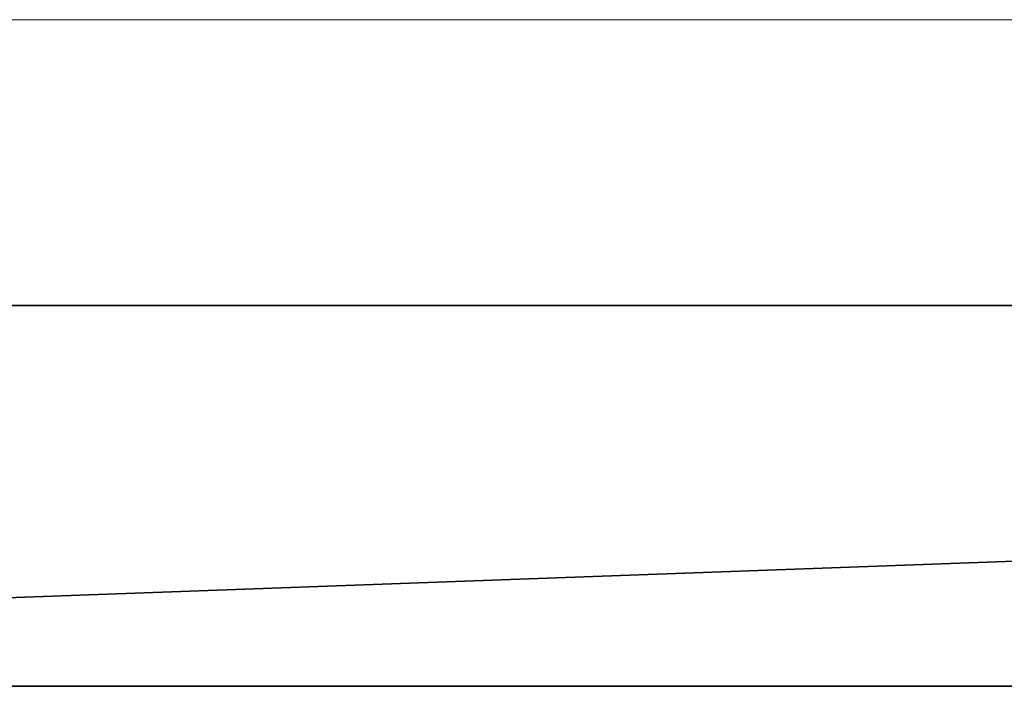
# Model space of a CAD drawing. Header units: inches. Extents: x 15 to 546804, y -66 to 267312.
# Tile 249 of 256: x 418474 to 418577, y 129386 to 129456. Entities that reach past the tile are written whole.
import ezdxf

# ---------------------------------------------------------------- set-up
doc = ezdxf.new("R2010")
doc.units = ezdxf.units.IN
doc.header["$MEASUREMENT"] = 0

msp = doc.modelspace()

# ---------------------------------------------------------------- linework, layer by layer
at = {"color": 7, "lineweight": 20}
for p, q in [((419367.11, 129455.71, 2984.17), (418167.11, 129455.71, 2984.17)), ((418217.11, 129455.71, 2934.17), (419317.11, 129455.71, 2934.17))]:
    msp.add_line(p, q, dxfattribs=at)
at = {"color": 7}
for p, q in [((418217.11, 129425.71, 2934.17), (419317.11, 129425.71, 2934.17)), ((419317.11, 129425.71, 310), (418217.11, 129425.71, 310)), ((418217.11, 129385.71, 2934.17), (419317.11, 129385.71, 2934.17)), ((419317.11, 129385.71, 310), (418217.11, 129385.71, 310))]:
    msp.add_line(p, q, dxfattribs=at)
at = {"color": 7, "lineweight": 20}
for points, invisible_edges in [([(418167.11, 129455.71, 2984.17), (419367.11, 129455.71, 2984.17), (418217.11, 129455.71, 2934.17)], 14), ([(418217.11, 129455.71, 2934.17), (419367.11, 129455.71, 2984.17), (419317.11, 129455.71, 2934.17)], 3)]:
    msp.add_3dface(points, dxfattribs=dict(at, invisible_edges=invisible_edges))

# ---------------------------------------------------------------- meshes
at = {"color": 7}
mesh = msp.add_polyface(dxfattribs=at)
corners = [(419317.11, 129425.71, 2934.17), (418217.11, 129425.71, 310), (419317.11, 129425.71, 310), (418217.11, 129425.71, 2934.17)]
mesh.append_faces([[corners[k] for k in face] for face in [(2, 1, 0), (3, 0, 1)]], dxfattribs={"vtx1": -1, "color": 7})
mesh = msp.add_polyface(dxfattribs=at)
corners = [(419317.11, 129425.71, 2934.17), (418217.11, 129385.71, 2934.17), (418217.11, 129425.71, 2934.17), (419317.11, 129385.71, 2934.17)]
mesh.append_faces([[corners[k] for k in face] for face in [(2, 1, 0), (3, 0, 1)]], dxfattribs={"vtx1": -1, "color": 7})
mesh = msp.add_polyface(dxfattribs=at)
corners = [(418217.11, 129385.71, 310), (419317.11, 129425.71, 310), (418217.11, 129425.71, 310), (419317.11, 129385.71, 310)]
mesh.append_faces([[corners[k] for k in face] for face in [(2, 1, 0), (3, 0, 1)]], dxfattribs={"vtx1": -1, "color": 7})
mesh = msp.add_polyface(dxfattribs=at)
corners = [(418217.11, 129385.71, 310), (419317.11, 129385.71, 2934.17), (419317.11, 129385.71, 310), (418217.11, 129385.71, 2934.17)]
mesh.append_faces([[corners[k] for k in face] for face in [(2, 1, 0), (3, 0, 1)]], dxfattribs={"vtx1": -1, "color": 7})

doc.saveas('drawing.dxf')
